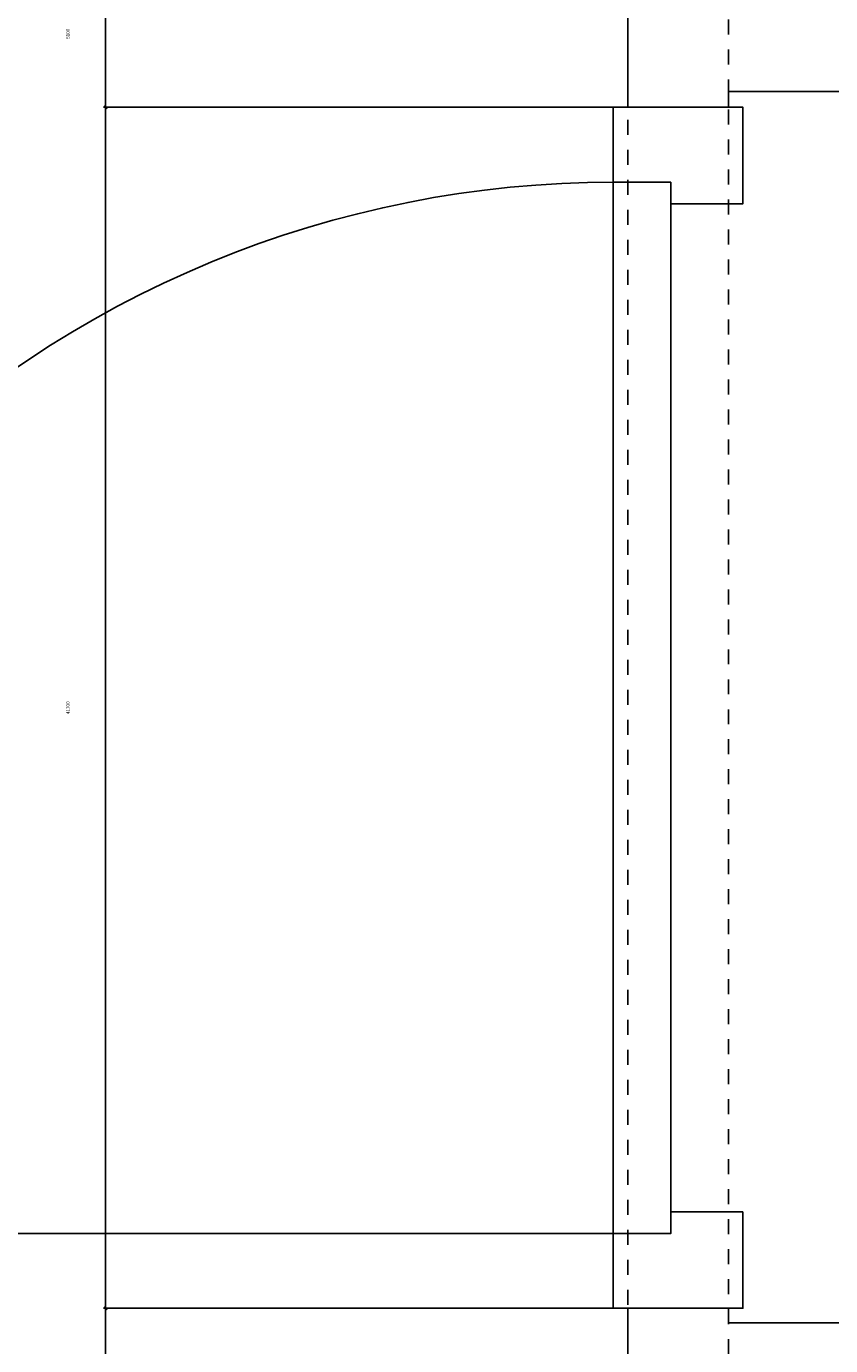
# Model space of a CAD drawing. Header units: millimetres. Extents: x -38031 to 110605, y -30229 to 92226.
# Tile 56 of 256: x 10890 to 11448, y 26514 to 27430. Entities that reach past the tile are written whole.
import ezdxf

# ---------------------------------------------------------------- set-up
doc = ezdxf.new("R2010")
doc.units = ezdxf.units.MM
doc.header["$LTSCALE"] = 50
doc.set_wipeout_variables(frame=1)
doc.linetypes.add('STYLE_01', pattern=[0.41664, 0.20828, -0.20836])
for name, color, linetype in [('AL$1A---_ALGEMEEN', 8, 'Continuous'), ('AT$1A---_TEKST025', 8, 'Continuous'), ('BOUWKUNDIG', 8, 'Continuous')]:
    doc.layers.add(name, color=color, linetype=linetype)
doc.styles.add('Arial', font='ARIAL.TTF')
doc.dimstyles.new('VyA', dxfattribs={"dimtxt": 2.272868, "dimasz": 2.120801, "dimexe": 1.5, "dimexo": 1.59, "dimgap": 0.5, "dimtad": 1, "dimdec": 0, "dimzin": 11, "dimtxsty": 'Arial', "dimblk": 'VW_SLASH', "dimcen": 0, "dimdle": 1, "dimazin": 0, "dimtfac": 0.8, "dimtdec": 0, "dimtix": 1, "dimtmove": 0, "dimatfit": 0, "dimldrblk": 'VW_FILLEDARROW', "dimfxl": 0, "dimfrac": 2, "dimtolj": 1, "dimtzin": 11, "dimarcsym": 0})

# ---------------------------------------------------------------- blocks, each defined once
blk = doc.blocks.new('32x_hout-mk 809s-p')
at = {"color": 0}
for points in [[(-20.71, -167), (-20.71, -100), (-110.71, -100), (-110.71, -167)], [(-110.71, -867), (-20.71, -867), (-20.71, -934), (-110.71, -934)]]:
    blk.add_wipeout(points, dxfattribs=at).dxf.layer = 'AL$1A---_ALGEMEEN'
at = {"layer": 'AL$1A---_ALGEMEEN', "color": 0}
for points in [[(-20.71, -167), (-20.71, -100), (-110.71, -100), (-110.71, -167)], [(709.07, -864.08), (708.41, -846.18), (707.32, -828.3), (705.78, -810.45), (703.8, -792.64), (701.39, -774.89), (698.55, -757.2), (695.27, -739.58), (691.56, -722.06), (687.42, -704.62), (682.85, -687.3), (677.86, -670.09), (672.45, -653.01), (666.62, -636.07), (660.38, -619.28), (653.73, -602.64), (646.67, -586.17), (639.21, -569.88), (631.35, -553.78), (623.1, -537.88), (614.46, -522.18), (605.43, -506.7), (596.04, -491.45), (586.27, -476.43), (576.13, -461.66), (565.63, -447.14), (554.79, -432.88), (543.59, -418.89), (532.06, -405.18), (520.19, -391.76), (507.99, -378.64), (495.48, -365.81), (482.66, -353.3), (469.53, -341.11), (456.11, -329.24), (442.4, -317.7), (428.41, -306.51), (414.15, -295.66), (399.63, -285.16), (384.86, -275.03), (369.84, -265.26), (354.59, -255.86), (339.11, -246.84), (323.41, -238.2), (307.51, -229.95), (291.41, -222.09), (275.12, -214.63), (258.65, -207.57), (242.02, -200.92), (225.22, -194.67), (208.28, -188.84), (191.2, -183.43), (173.99, -178.44), (156.67, -173.88), (139.24, -169.74), (121.71, -166.03), (104.1, -162.75), (86.41, -159.9), (68.65, -157.49), (50.85, -155.52), (33, -153.98), (15.11, -152.88), (-2.79, -152.22), (-20.71, -152), (-20.71, -882), (709.29, -882)], [(-110.71, -867), (-20.71, -867), (-20.71, -934), (-110.71, -934)]]:
    blk.add_lwpolyline(points, close=True, dxfattribs=at)
at = {"color": 0}
blk.add_wipeout([(-60.71, -152), (-20.71, -152), (-20.71, -882), (-60.71, -882)], dxfattribs=at).dxf.layer = 'AL$1A---_ALGEMEEN'
at = {"layer": 'AL$1A---_ALGEMEEN', "color": 0}
blk.add_lwpolyline([(-60.71, -152), (-20.71, -152), (-20.71, -882), (-60.71, -882)], close=True, dxfattribs=at)
blk = doc.blocks.new('VW_SLASH')
at = {"layer": 'AL$1A---_ALGEMEEN', "color": 0, "linetype": 'ByBlock', "lineweight": -2}
blk.add_line((0, 0), (-1, 0), dxfattribs=at)
at = {"layer": 'AL$1A---_ALGEMEEN', "color": 0, "linetype": 'ByBlock', "lineweight": 5}
blk.add_line((0.5, 0.5), (-0.5, -0.5), dxfattribs=at)
blk = doc.blocks.new('*D1001')
at = {"layer": 'AL$1A---_ALGEMEEN', "color": 0, "lineweight": -2}
for p, q in [((-45012.52, -1099), (-45417.5, -1099)), ((-45416, -1198.88), (-45416, -1101.13)), ((-45012.52, -1201), (-45417.5, -1201))]:
    blk.add_line(p, q, dxfattribs=at)
at = {"layer": 'AL$1A---_ALGEMEEN', "color": 0, "lineweight": -2, "xscale": 2.12080078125, "yscale": 2.12080078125, "zscale": 2.12080078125}
for p, rotation in [((-45416, -1099), 90), ((-45416, -1201), 270)]:
    blk.add_blockref('VW_SLASH', p, dxfattribs=dict(at, rotation=rotation))
at = {"layer": 'AT$1A---_TEKST025', "insert": (-45442.16, -1150), "char_height": 2.273, "attachment_point": 5, "rotation": 90, "style": 'Arial'}
blk.add_mtext('\\A1;5100', dxfattribs=at)
blk = doc.blocks.new('VW_FILLEDARROW')
at = {"layer": 'AL$1A---_ALGEMEEN', "color": 0, "lineweight": -2}
blk.add_solid([(0, 0), (0.47, 0.47), (0.47, -0.47)], dxfattribs=at)
blk = doc.blocks.new('*D1002')
at = {"layer": 'AL$1A---_ALGEMEEN', "color": 0, "lineweight": -2}
for p, q in [((-45020.28, -1201), (-45417.5, -1201)), ((-45416, -1203.13), (-45416, -2032.88)), ((-45020.28, -2035), (-45417.5, -2035))]:
    blk.add_line(p, q, dxfattribs=at)
at = {"layer": 'AL$1A---_ALGEMEEN', "color": 0, "lineweight": -2, "xscale": 2.12080078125, "yscale": 2.12080078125, "zscale": 2.12080078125}
for p, rotation in [((-45416, -1201), 90), ((-45416, -2035), 270)]:
    blk.add_blockref('VW_SLASH', p, dxfattribs=dict(at, rotation=rotation))
at = {"layer": 'AT$1A---_TEKST025', "insert": (-45442.16, -1618), "char_height": 2.273, "attachment_point": 5, "rotation": 90, "style": 'Arial'}
blk.add_mtext('\\A1;41700', dxfattribs=at)
blk = doc.blocks.new('*D1003')
at = {"layer": 'AL$1A---_ALGEMEEN', "color": 0, "lineweight": -2}
for p, q in [((-45011.9, -2035), (-45417.5, -2035)), ((-45416, -2133.88), (-45416, -2037.13)), ((-44953.59, -2136), (-45417.5, -2136))]:
    blk.add_line(p, q, dxfattribs=at)
at = {"layer": 'AL$1A---_ALGEMEEN', "color": 0, "lineweight": -2, "xscale": 2.12080078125, "yscale": 2.12080078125, "zscale": 2.12080078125}
for p, rotation in [((-45416, -2035), 90), ((-45416, -2136), 270)]:
    blk.add_blockref('VW_SLASH', p, dxfattribs=dict(at, rotation=rotation))
at = {"layer": 'AT$1A---_TEKST025', "insert": (-45442.16, -2085.5), "char_height": 2.273, "attachment_point": 5, "rotation": 90, "style": 'Arial'}
blk.add_mtext('\\A1;5050', dxfattribs=at)
blk = doc.blocks.new('Group-40')
at = {"color": 0}
for points in [[(-43913.69, -1190.004), (-43913.69, -1120.004), (-44983.69, -1120.004), (-44983.69, -1099.004), (-45053.69, -1099.004), (-45053.69, -1201.004), (-44983.69, -1201.004), (-44983.69, -1190.004)], [(-43913.69, -2115.004), (-43913.69, -2045.004), (-44983.69, -2045.004), (-44983.69, -2035.004), (-45053.69, -2035.004), (-45053.69, -2136.004), (-44983.69, -2136.004), (-44983.69, -2115.004)]]:
    blk.add_wipeout(points, dxfattribs=at).dxf.layer = 'AL$1A---_ALGEMEEN'
at = {"layer": 'AL$1A---_ALGEMEEN', "color": 0}
for points in [[(-43913.69, -1190.004), (-43913.69, -1120.004), (-44983.69, -1120.004), (-44983.69, -1099.004), (-45053.69, -1099.004), (-45053.69, -1201.004), (-44983.69, -1201.004), (-44983.69, -1190.004)], [(-43913.69, -2115.004), (-43913.69, -2045.004), (-44983.69, -2045.004), (-44983.69, -2035.004), (-45053.69, -2035.004), (-45053.69, -2136.004), (-44983.69, -2136.004), (-44983.69, -2115.004)]]:
    blk.add_lwpolyline(points, close=True, dxfattribs=at)
at = {"layer": 'AL$1A---_ALGEMEEN', "color": 0, "xscale": -1}
blk.add_blockref('32x_hout-mk 809s-p', (-45084.397, -1101.004), dxfattribs=at)
at = {"layer": 'AL$1A---_ALGEMEEN', "color": 0, "linetype": 'STYLE_01'}
blk.add_lwpolyline([(-45053.69, -265.004), (-44983.69, -265.004), (-44983.69, -2970.004), (-45053.69, -2970.004)], close=True, dxfattribs=at)
at = {"layer": 'AL$1A---_ALGEMEEN', "color": 0}
for base, p1, p2, picture, middle in [((-45416, -1099.004), (-45010.931, -1201.004), (-45010.931, -1099.004), '*D1001', (-45442.16, -1150.004)), ((-45416, -2035.004), (-45018.69, -1201.004), (-45018.69, -2035.004), '*D1002', (-45442.16, -1618.004)), ((-45416, -2035.004), (-44952, -2136.004), (-45010.312, -2035.004), '*D1003', (-45442.16, -2085.504))]:
    dim = blk.add_linear_dim(base=base, p1=p1, p2=p2, angle=90, dimstyle='VyA', override={"dimtxt": 2.272868, "dimgap": 25, "dimlfac": 50, "dimpost": '<>', "dimtxsty": 'Arial', "dimtmove": 2}, dxfattribs=at)
    dim.commit()
    dim.dimension.update_dxf_attribs({"geometry": picture, "text_midpoint": middle})
blk = doc.blocks.new('200254 W 211 30-06-2008')
at = {"layer": 'AL$1A---_ALGEMEEN', "xscale": 0.02, "yscale": 0.02, "zscale": 0.02}
blk.add_blockref('Group-40', (20161.969, 3587.445), dxfattribs=at)

msp = doc.modelspace()

# ---------------------------------------------------------------- block references
at = {"layer": 'BOUWKUNDIG', "xscale": 50, "yscale": 50, "zscale": 50}
msp.add_blockref('200254 W 211 30-06-2008', (-951737.46, -150797.26), dxfattribs=at)

doc.saveas('drawing.dxf')
